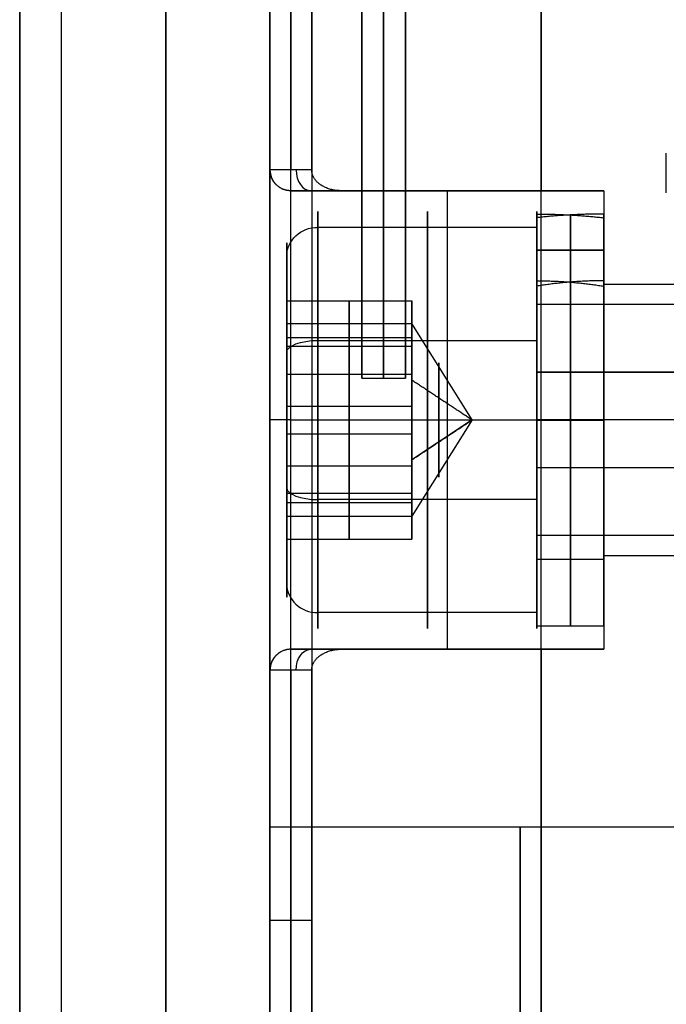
# Model space of a CAD drawing. Header units: millimetres. Extents: x -105 to 152, y -114 to 65.
# Tile 3 of 256: x -48 to -32, y -51 to -27. Entities that reach past the tile are written whole.
import ezdxf

# ---------------------------------------------------------------- set-up
doc = ezdxf.new("R2010")
doc.units = ezdxf.units.MM
doc.layers.add('Layer 01', color=7, linetype='Continuous', true_color=0x000000)

# ---------------------------------------------------------------- blocks, each defined once
blk = doc.blocks.new('Block 02')
at = {"layer": 'Layer 01'}
for p, q in [((-41.424, 55, 64.5), (-41.424, -31, 64.5)), ((-35.424, 55, 65), (-35.424, -31.5, 65)), ((-35.424, -55, -65), (-35.424, 31.5, -65)), ((-41.424, -55, -64.5), (-41.424, 31, -64.5)), ((-47.924, -23.366), (-47.924, -54)), ((-39.724, -27), (-39.724, -36)), ((-38.679, -36), (-38.679, -27)), ((-41.424, -31.5, 61.026), (-33.924, -31.5, 61.026)), ((-37.674, -31.5, 57.053), (-37.674, -31.5, 65)), ((-33.924, -31.5, 58.276), (-33.924, -32.214, 58.276)), ((-34.724, -33.691, 57.51), (-34.724, -32.081, 57.508)), ((-34.724, -33.693, 56.586), (-34.724, -32.082, 56.584)), ((-35.524, -32.379, 58.962), (-40.774, -32.379, 58.962)), ((-35.524, -32.379, 58.962), (-35.524, -32.434, 58.939)), ((-33.924, -32.925, 57.047), (-35.524, -32.924, 57.971)), ((-35.524, -32.925, 57.047), (-33.924, -32.926, 56.124)), ((-41.524, -33.072, 58.675), (-41.524, -34.689, 58.007)), ((-35.524, -33.913, 58.328), (-35.524, -34.227, 58.198)), ((-33.924, -33.892, 58.276), (-33.924, -33.989, 58.276)), ((-40.024, -35.241, 59.341), (-40.024, -34.138, 56.673)), ((-40.024, -34.138, 56.673), (-40.024, -35.898, 54.385)), ((-38.524, -34.236, 56.909), (-38.524, -34.513, 56.795)), ((-26.899, -34.227, 58.198), (-35.524, -34.227, 58.198)), ((-38.524, -34.399, 56.334), (-38.524, -34.532, 56.656)), ((-41.524, -34.689, 58.007), (-38.524, -34.689, 58.007)), ((-37.081, -37, 57.053), (-38.524, -34.689, 58.007)), ((-41.524, -35.018, 55.529), (-38.524, -35.018, 55.529)), ((-38.524, -35.103, 59.008), (-38.524, -35.331, 58.914)), ((-38.524, -35.125, 55.39), (-38.524, -35.138, 55.385)), ((-35.524, -35.091, 52.431), (-35.524, -35.114, 52.487)), ((-41.524, -35.377, 53.125), (-41.524, -35.898, 54.385)), ((-40.024, -38.102, 59.721), (-40.024, -35.241, 59.341)), ((-40.024, -35.898, 54.385), (-40.024, -38.759, 54.764)), ((-38.524, -35.899, 59.297), (-38.524, -35.956, 59.436)), ((-35.524, -35.725, 53.966), (-35.524, -35.854, 54.28)), ((-26.899, -35.854, 54.28), (-35.524, -35.854, 54.28)), ((-38.524, -35.939, 54.39), (-38.524, -36.079, 54.728)), ((-41.524, -36.671, 59.531), (-38.524, -36.671, 59.531)), ((-38.524, -36.845, 59.554), (-38.524, -36.858, 59.549)), ((-37.081, -37, 57.053), (-38.524, -37.955, 59.363)), ((-37.081, -37, 57.053), (-38.524, -39.311, 56.098)), ((-26.924, -37, 60.303), (-33.924, -37, 60.303)), ((-33.924, -37, 51.553), (-33.924, -37, 52.113)), ((-33.924, -37, 53.713), (-33.924, -37, 53.803)), ((-33.924, -37, 60.303), (-33.924, -37, 60.393)), ((-33.924, -37, 61.993), (-33.924, -37, 65)), ((-26.924, -37, 53.803), (-33.924, -37, 53.803)), ((-38.524, -37.142, 54.557), (-38.524, -37.155, 54.551)), ((-41.524, -37.329, 54.574), (-38.524, -37.329, 54.574)), ((-38.524, -37.921, 59.377), (-38.524, -38.061, 59.715)), ((-41.524, -38.102, 59.721), (-41.524, -38.623, 60.981)), ((-40.024, -39.862, 57.432), (-40.024, -38.102, 59.721)), ((-38.524, -38.044, 54.669), (-38.524, -38.101, 54.808)), ((-35.524, -38.146, 59.825), (-35.524, -38.275, 60.14)), ((-26.899, -38.146, 59.825), (-35.524, -38.146, 59.825)), ((-38.524, -38.669, 55.192), (-38.524, -38.897, 55.097)), ((-40.024, -38.759, 54.764), (-40.024, -39.862, 57.432)), ((-38.524, -38.862, 58.721), (-38.524, -38.875, 58.715)), ((-35.524, -38.886, 61.618), (-35.524, -38.909, 61.674)), ((-41.524, -38.982, 58.576), (-38.524, -38.982, 58.576)), ((-41.524, -39.311, 56.098), (-38.524, -39.311, 56.098)), ((-41.524, -39.311, 56.098), (-41.524, -40.928, 55.43)), ((-38.524, -39.468, 57.45), (-38.524, -39.601, 57.771)), ((-38.524, -39.487, 57.31), (-38.524, -39.764, 57.196)), ((-26.899, -39.773, 55.907), (-35.524, -39.773, 55.907)), ((-35.524, -39.773, 55.907), (-35.524, -40.087, 55.777)), ((-33.924, -40.011, 58.276), (-33.924, -40.108, 58.276)), ((-35.524, -40.34, 57.057), (-33.924, -40.34, 57.057)), ((-35.524, -41.566, 55.166), (-35.524, -41.621, 55.143)), ((-35.524, -41.621, 55.143), (-40.774, -41.621, 55.143)), ((-33.924, -41.786, 58.276), (-33.924, -42.5, 58.276)), ((-35.524, -41.94, 57.059), (-33.924, -41.94, 57.059)), ((-41.424, -42.5, 61.026), (-33.924, -42.5, 61.026)), ((-37.674, -42.5, 65), (-37.674, -42.5, 57.053)), ((-35.424, -42.5, 65), (-35.424, -55, 65)), ((-41.424, -43, 64.5), (-41.424, -55, 64.5)), ((-41.924, -49, 64), (-40.924, -49, 65))]:
    blk.add_line(p, q, dxfattribs=at)
at = {"layer": 'Layer 01', "extrusion": (1, 2.0434e-46, 1.08945e-30)}
blk.add_arc((0, 0, -46.924), 55, 180, 0, dxfattribs=at)
at = {"layer": 'Layer 01', "extrusion": (-1, -1.37631e-46, -1.08945e-30)}
blk.add_arc((0, 0, 46.924), 55, 0, 180, dxfattribs=at)
at = {"layer": 'Layer 01', "extrusion": (-1, 0, 0)}
for centre, radius, start, end in [((0, 0, 44.424), 55, 180, 0), ((0, 0, 44.424), 55, 0, 180), ((0, 0, 39.201), 36, 0, 180), ((0, 0, 39.201), 36, 180, 360), ((0, 0, 38.679), 36, 0, 180), ((0, 0, 38.679), 36, 180, 0), ((37, 57.053, 38.149), 5, 67.5517, 247.5517), ((37, 57.053, 37.674), 5.5, 180, 270), ((37, 57.053, 33.924), 5.5, 180, 270), ((37, 57.053, 38.149), 5, 247.5517, 67.5517), ((37, 57.053, 37.874), 1.375, 67.5517, 247.5517), ((37, 57.053, 37.874), 1.375, 247.5517, 67.5517), ((37, 57.053, 37.674), 5.5, 270, 0), ((37, 57.053, 33.924), 5.5, 270, 0), ((51.265, -51.265, 35.924), 4.5, 0, 180), ((51.265, 51.265, 35.924), 4.5, 0, 180), ((51.265, 51.265, 35.924), 4.5, 180, 0), ((51.265, -51.265, 35.924), 4.5, 180, 0)]:
    blk.add_arc(centre, radius, start, end, dxfattribs=at)
at = {"layer": 'Layer 01', "extrusion": (-1, -9.87167e-47, -1.08945e-30)}
blk.add_arc((0, 0, 41.924), 55, 180, 0, dxfattribs=at)
at = {"layer": 'Layer 01', "extrusion": (-1, -9.77063e-48, -1.08945e-30)}
blk.add_arc((0, 0, 41.924), 55, 0, 180, dxfattribs=at)
at = {"layer": 'Layer 01', "extrusion": (1, 6.5791e-17, 1.07395e-30)}
blk.add_arc((0, 0, -47.924), 54, 180, 0, dxfattribs=at)
at = {"layer": 'Layer 01', "extrusion": (1, -6.5791e-17, 1.09682e-30)}
blk.add_arc((0, 0, -47.924), 54, 0, 180, dxfattribs=at)
at = {"layer": 'Layer 01', "extrusion": (1, 6.90805e-16, 1.01276e-30)}
blk.add_arc((0, 0, -39.724), 36, 0, 180, dxfattribs=at)
at = {"layer": 'Layer 01', "extrusion": (1, 8.88178e-16, 9.95639e-31)}
blk.add_arc((0, 0, -39.724), 36, 180, 0, dxfattribs=at)
at = {"layer": 'Layer 01', "extrusion": (1, 2.43032e-13, 2.3557e-13)}
blk.add_arc((0, 0, -32.424), 43.952, 224.1222, 225.8778, dxfattribs=at)
at = {"layer": 'Layer 01'}
for centre, start, end in [((-41.424, -31, 57.053), 180, 270), ((-41.424, -43, 57.053), 90, 180), ((-41.424, -43, 60.526), 90, 180)]:
    blk.add_arc(centre, 0.5, start, end, dxfattribs=at)
at = {"layer": 'Layer 01', "extrusion": (-1, -6.45084e-46, -1.08945e-30)}
blk.add_arc((37, 57.053, 41.924), 6, 180, 360, dxfattribs=at)
at = {"layer": 'Layer 01', "extrusion": (0, 0, -1)}
blk.add_arc((41.424, -31, -60.526), 0.5, 270, 0, dxfattribs=at)
at = {"layer": 'Layer 01', "extrusion": (1, 0, 0)}
for centre, radius, start, end in [((-37, 57.053, -41.924), 6, 180, 0), ((-37, 57.053, -41.424), 5.5, 270, 0), ((-37, 57.053, -34.724), 4.94, 5.2905, 89.9256), ((-37, 57.053, -34.724), 4.94, 269.9256, 354.5607), ((-37, 57.053, -41.524), 4.25, 292.4483, 112.4483), ((-37, 57.053, -35.524), 3.34, 269.9256, 359.9256), ((-37, 57.053, -34.724), 3.34, 7.8744, 89.9256), ((-37, 57.053, -34.724), 3.34, 269.9256, 351.9768), ((-37, 57.053, -34.724), 4.94, 89.9256, 269.9256), ((-37, 57.053, -34.724), 3.34, 89.9256, 269.9256)]:
    blk.add_arc(centre, radius, start, end, dxfattribs=at)
at = {"layer": 'Layer 01', "extrusion": (0.707107, 0, 0.707107)}
blk.add_arc((-31, 74.4, 16.494), 0.5, 90, 180, dxfattribs=at)
at = {"layer": 'Layer 01', "extrusion": (1, 6.66947e-17, 2.75553e-17)}
for centre, radius, start, end in [((-37, 57.053, -40.774), 5, 292.4483, 112.4483), ((-37, 57.053, -41.524), 4.25, 292.4483, 112.4483), ((-37, 57.053, -40.774), 5, 112.4483, 292.4483), ((-37, 57.053, -41.524), 4.25, 112.4483, 292.4483), ((-37, 57.053, -35.524), 3, 112.4483, 292.4483)]:
    blk.add_arc(centre, radius, start, end, dxfattribs=at)
at = {"layer": 'Layer 01', "extrusion": (-1, -6.66947e-17, -2.75553e-17)}
for radius, start, end in [(5, 67.5517, 247.5517), (3, 67.5517, 247.5517), (5, 247.5517, 67.5517)]:
    blk.add_arc((37, 57.053, 35.524), radius, start, end, dxfattribs=at)
at = {"layer": 'Layer 01', "extrusion": (1, 1.86754e-18, 1.43834e-15)}
blk.add_arc((-37, 57.053, -35.524), 4.94, 269.9256, 359.9256, dxfattribs=at)
at = {"layer": 'Layer 01', "extrusion": (-1, 3.06078e-16, 2.35888e-13)}
blk.add_arc((37, 57.053, 33.924), 4.94, 90.0744, 180.0743, dxfattribs=at)
at = {"layer": 'Layer 01', "extrusion": (1, -2.2569e-16, -2.71984e-16)}
blk.add_arc((-37, 57.053, -35.524), 4.94, 10.7031, 89.9256, dxfattribs=at)
at = {"layer": 'Layer 01', "extrusion": (-1, -1.36217e-16, 1.65029e-16)}
blk.add_arc((37, 57.053, 33.924), 4.94, 190.8519, 270.0744, dxfattribs=at)
at = {"layer": 'Layer 01', "extrusion": (-7.21629e-17, 0.381849, -0.924225)}
blk.add_arc((40.774, -8.161, -66.858), 0.75, 0, 90, dxfattribs=at)
at = {"layer": 'Layer 01', "extrusion": (1, -1.75132e-30, -1.74677e-30)}
blk.add_arc((-37, 57.053, -33.924), 3.34, 359.9256, 89.9256, dxfattribs=at)
at = {"layer": 'Layer 01', "extrusion": (1, 0, 1.06226e-30)}
blk.add_arc((-37, 57.053, -33.924), 3.25, 0, 180, dxfattribs=at)
at = {"layer": 'Layer 01', "extrusion": (-1, 0, -1.06226e-30)}
blk.add_arc((37, 57.053, 33.924), 3.25, 180, 0, dxfattribs=at)
at = {"layer": 'Layer 01', "extrusion": (1, 6.84299e-17, 3.02629e-15)}
blk.add_arc((-37, 57.053, -35.524), 3.34, 15.9815, 89.9256, dxfattribs=at)
at = {"layer": 'Layer 01', "extrusion": (-1, -1.36196e-16, 1.81412e-16)}
blk.add_arc((37, 57.053, 33.924), 3.34, 196.1303, 270.0744, dxfattribs=at)
at = {"layer": 'Layer 01', "extrusion": (1, -4.53938e-15, -2.26525e-15)}
blk.add_arc((-37, 57.053, -38.524), 2.5, 322.4483, 22.4483, dxfattribs=at)
at = {"layer": 'Layer 01', "extrusion": (1, -1.47867e-16, -1.92345e-16)}
blk.add_arc((-37, 57.053, -38.524), 2.5, 22.4483, 82.4483, dxfattribs=at)
at = {"layer": 'Layer 01', "extrusion": (-5.04871e-29, -0.924225, -0.381849)}
blk.add_arc((-40.774, 62.608, 12.411), 0.75, 180, 270, dxfattribs=at)
at = {"layer": 'Layer 01', "extrusion": (1, -9.68253e-15, 2.16721e-14)}
blk.add_arc((-37, 57.053, -38.524), 2.5, 292.4483, 322.4483, dxfattribs=at)
at = {"layer": 'Layer 01', "extrusion": (1, -2.71074e-17, 2.07347e-16)}
for start, end in [(262.4483, 292.4483), (82.4483, 112.4483)]:
    blk.add_arc((-37, 57.053, -38.524), 2.5, start, end, dxfattribs=at)
at = {"layer": 'Layer 01', "extrusion": (-1.08945e-30, -1, 1.10543e-75)}
blk.add_arc((-41.424, 51.053, 37), 0.5, 90, 180, dxfattribs=at)
at = {"layer": 'Layer 01', "extrusion": (1, 5.62063e-30, 5.62063e-30)}
blk.add_arc((-37, 57.053, -41.424), 5.5, 180, 270, dxfattribs=at)
at = {"layer": 'Layer 01', "extrusion": (1, 1.36431e-16, -1.77142e-19)}
for radius in [4.94, 3.34]:
    blk.add_arc((-37, 57.053, -35.524), radius, 89.9256, 269.9256, dxfattribs=at)
at = {"layer": 'Layer 01', "extrusion": (-1, -1.36431e-16, 1.77142e-19)}
for radius in [4.94, 3.34]:
    blk.add_arc((37, 57.053, 33.924), radius, 270.0744, 90.0744, dxfattribs=at)
at = {"layer": 'Layer 01', "extrusion": (1, 3.07426e-15, 3.99897e-15)}
blk.add_arc((-37, 57.053, -38.524), 2.5, 202.4483, 262.4483, dxfattribs=at)
at = {"layer": 'Layer 01', "extrusion": (1, 2.76334e-16, -3.608e-16)}
blk.add_arc((-37, 57.053, -38.524), 2.5, 112.4483, 142.4483, dxfattribs=at)
at = {"layer": 'Layer 01', "extrusion": (8.75601e-15, 0.924225, 0.381849)}
blk.add_arc((40.774, 71.108, -12.411), 0.75, 0, 90, dxfattribs=at)
at = {"layer": 'Layer 01', "extrusion": (1, -7.1689e-17, -9.32525e-17)}
blk.add_arc((-37, 57.053, -38.524), 2.5, 142.4483, 202.4483, dxfattribs=at)
at = {"layer": 'Layer 01', "extrusion": (-7.21629e-17, -0.381849, 0.924225)}
blk.add_arc((-40.774, -16.661, 66.858), 0.75, 180, 270, dxfattribs=at)
at = {"layer": 'Layer 01', "extrusion": (-0.707107, 0, -0.707107)}
blk.add_arc((43, 74.4, -16.494), 0.5, 90, 180, dxfattribs=at)
at = {"layer": 'Layer 01', "extrusion": (1, 0, 1.08945e-30)}
blk.add_arc((-51.265, -51.265, -41.924), 4.5, 0, 180, dxfattribs=at)
at = {"layer": 'Layer 01', "extrusion": (1, 8.60112e-46, 1.08945e-30)}
blk.add_arc((-51.265, 51.265, -41.924), 4.5, 360, 180, dxfattribs=at)
at = {"layer": 'Layer 01', "extrusion": (-1, -8.60112e-46, -1.08945e-30)}
blk.add_arc((51.265, 51.265, 41.924), 4.5, 180, 0, dxfattribs=at)
at = {"layer": 'Layer 01', "extrusion": (-1, 0, -1.08945e-30)}
blk.add_arc((51.265, -51.265, 41.924), 4.5, 180, 0, dxfattribs=at)
at = {"layer": 'Layer 01'}
for points in [[(-41.924, 55, 64), (-41.924, 12, 64), (-41.924, -31, 64)], [(-40.924, -31, 65), (-40.924, 12, 65), (-40.924, 55, 65)], [(-41.924, -55, -64), (-41.924, -12, -64), (-41.924, 31, -64)], [(-40.924, 31, -65), (-40.924, -12, -65), (-40.924, -55, -65)], [(-41.924, -31, 64), (-41.924, -31, 60.526), (-41.924, -31, 57.053)], [(-40.924, -31, 65), (-41.424, -31, 64.5), (-41.924, -31, 64)], [(-41.424, -31.5, 57.053), (-41.424, -31.5, 60.423), (-41.424, -31.5, 63.793)], [(-41.424, -31.5, 63.793), (-40.82, -31.5, 64.396), (-40.217, -31.5, 65)], [(-33.924, -31.5, 57.053), (-37.674, -31.5, 57.053), (-41.424, -31.5, 57.053)], [(-40.217, -31.5, 65), (-37.07, -31.5, 65), (-33.924, -31.5, 65)], [(-33.924, -31.5, 65), (-33.924, -31.5, 61.026), (-33.924, -31.5, 57.053)], [(-33.924, -31.5, 65), (-33.924, -37, 65), (-33.924, -42.5, 65)], [(-35.524, -33.66, 57.048), (-35.524, -32.86, 57.047), (-35.524, -32.06, 57.046)], [(-33.924, -32.06, 57.046), (-33.924, -32.86, 57.047), (-33.924, -33.66, 57.048)], [(-35.524, -33.789, 57.972), (-35.524, -32.968, 57.971), (-35.524, -32.146, 57.97)], [(-33.924, -33.791, 56.125), (-33.924, -32.97, 56.124), (-33.924, -32.148, 56.123)], [(-26.924, -33.75, 57.053), (-30.424, -33.75, 57.053), (-33.924, -33.75, 57.053)], [(-41.524, -35.241, 59.341), (-41.524, -34.689, 58.007), (-41.524, -34.138, 56.673)], [(-41.524, -34.138, 56.673), (-40.024, -34.138, 56.673), (-38.524, -34.138, 56.673)], [(-41.524, -34.138, 56.673), (-41.524, -35.018, 55.529), (-41.524, -35.898, 54.385)], [(-38.524, -34.138, 56.673), (-38.524, -34.414, 57.34), (-38.524, -34.689, 58.007)], [(-38.524, -35.018, 55.529), (-38.524, -34.578, 56.101), (-38.524, -34.138, 56.673)], [(-38.524, -34.689, 58.007), (-38.524, -34.965, 58.674), (-38.524, -35.241, 59.341)], [(-40.774, -35.091, 52.431), (-38.149, -35.091, 52.431), (-35.524, -35.091, 52.431)], [(-38.524, -35.898, 54.385), (-38.524, -35.458, 54.957), (-38.524, -35.018, 55.529)], [(-38.524, -35.241, 59.341), (-40.024, -35.241, 59.341), (-41.524, -35.241, 59.341)], [(-41.524, -38.102, 59.721), (-41.524, -36.671, 59.531), (-41.524, -35.241, 59.341)], [(-38.524, -35.241, 59.341), (-38.524, -35.956, 59.436), (-38.524, -36.671, 59.531)], [(-41.524, -35.898, 54.385), (-40.024, -35.898, 54.385), (-38.524, -35.898, 54.385)], [(-41.524, -35.898, 54.385), (-41.524, -37.329, 54.574), (-41.524, -38.759, 54.764)], [(-38.524, -37.329, 54.574), (-38.524, -36.613, 54.479), (-38.524, -35.898, 54.385)], [(-35.524, -35.854, 54.28), (-31.211, -35.854, 54.28), (-26.899, -35.854, 54.28)], [(-39.724, -36), (-39.201, -36), (-38.679, -36)], [(-37.081, -37, 57.053), (-37.802, -36.523, 55.897), (-38.524, -36.045, 54.742)], [(-38.524, -36.671, 59.531), (-38.524, -37.387, 59.626), (-38.524, -38.102, 59.721)], [(-41.424, -37, 51.553), (-37.674, -37, 51.553), (-33.924, -37, 51.553)], [(-38.524, -37.955, 59.363), (-37.802, -37.477, 58.208), (-37.081, -37, 57.053)], [(-35.524, -36.994, 61.993), (-34.724, -36.994, 61.993), (-33.924, -36.994, 61.993)], [(-33.924, -36.996, 60.393), (-34.724, -36.996, 60.393), (-35.524, -36.996, 60.393)], [(-35.524, -37.004, 53.713), (-34.724, -37.004, 53.713), (-33.924, -37.004, 53.713)], [(-35.524, -37.006, 52.113), (-34.724, -37.006, 52.113), (-33.924, -37.006, 52.113)], [(-38.524, -38.759, 54.764), (-38.524, -38.044, 54.669), (-38.524, -37.329, 54.574)], [(-41.524, -39.862, 57.432), (-41.524, -38.982, 58.576), (-41.524, -38.102, 59.721)], [(-41.524, -38.102, 59.721), (-40.024, -38.102, 59.721), (-38.524, -38.102, 59.721)], [(-38.524, -38.102, 59.721), (-38.524, -38.542, 59.148), (-38.524, -38.982, 58.576)], [(-26.899, -38.146, 59.825), (-31.211, -38.146, 59.825), (-35.524, -38.146, 59.825)], [(-41.524, -38.759, 54.764), (-40.024, -38.759, 54.764), (-38.524, -38.759, 54.764)], [(-41.524, -38.759, 54.764), (-41.524, -39.311, 56.098), (-41.524, -39.862, 57.432)], [(-35.524, -38.909, 61.674), (-38.149, -38.909, 61.674), (-40.774, -38.909, 61.674)], [(-38.524, -39.311, 56.098), (-38.524, -39.035, 55.431), (-38.524, -38.759, 54.764)], [(-38.524, -38.982, 58.576), (-38.524, -39.422, 58.004), (-38.524, -39.862, 57.432)], [(-38.524, -39.862, 57.432), (-38.524, -39.586, 56.765), (-38.524, -39.311, 56.098)], [(-41.524, -39.862, 57.432), (-40.024, -39.862, 57.432), (-38.524, -39.862, 57.432)], [(-33.924, -40.25, 57.053), (-30.424, -40.25, 57.053), (-26.924, -40.25, 57.053)], [(-33.924, -42.5, 57.053), (-37.674, -42.5, 57.053), (-41.424, -42.5, 57.053)], [(-40.217, -42.5, 65), (-40.82, -42.5, 64.396), (-41.424, -42.5, 63.793)], [(-41.424, -42.5, 63.793), (-41.424, -42.5, 60.423), (-41.424, -42.5, 57.053)], [(-33.924, -42.5, 65), (-37.07, -42.5, 65), (-40.217, -42.5, 65)], [(-33.924, -42.5, 57.053), (-33.924, -42.5, 61.026), (-33.924, -42.5, 65)], [(-40.924, -43, 65), (-41.424, -43, 64.5), (-41.924, -43, 64)], [(-41.924, -43, 64), (-41.924, -49, 64), (-41.924, -55, 64)], [(-41.924, -43, 57.053), (-41.924, -43, 60.526), (-41.924, -43, 64)], [(-40.924, -55, 65), (-40.924, -49, 65), (-40.924, -43, 65)], [(-29.924, -46.765, -51.265), (-35.924, -46.765, -51.265), (-41.924, -46.765, -51.265)], [(-29.924, -46.765, 51.265), (-35.924, -46.765, 51.265), (-41.924, -46.765, 51.265)]]:
    blk.add_open_spline(points, degree=2, dxfattribs=at)
for points, weights in [([(-41.424, -31.5, 63.793), (-41.717, -31.5, 63.914), (-41.924, -31.293, 64), (-41.924, -31, 64)], [1, 0.804737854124, 0.804737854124, 1]), ([(-40.217, -31.5, 65), (-40.631, -31.5, 65), (-40.924, -31.293, 65), (-40.924, -31, 65)], [1, 0.804737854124, 0.804737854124, 1]), ([(-35.524, -32.06, 57.046), (-34.987, -32.06, 56.736), (-34.452, -32.09, 56.427), (-33.924, -32.148, 56.123)], [1, 0.997053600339, 0.997053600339, 1]), ([(-33.924, -32.06, 57.046), (-34.461, -32.06, 57.356), (-34.996, -32.088, 57.665), (-35.524, -32.146, 57.97)], [1, 0.997053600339, 0.997053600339, 1]), ([(-35.524, -33.66, 57.048), (-34.982, -33.66, 56.735), (-34.445, -33.705, 56.425), (-33.924, -33.791, 56.125)], [1, 0.993466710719, 0.993466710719, 1]), ([(-33.924, -33.66, 57.048), (-34.466, -33.66, 57.361), (-35.003, -33.703, 57.671), (-35.524, -33.789, 57.972)], [1, 0.993466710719, 0.993466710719, 1]), ([(-41.424, -42.5, 63.793), (-41.717, -42.5, 63.914), (-41.924, -42.707, 64), (-41.924, -43, 64)], [1, 0.804737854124, 0.804737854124, 1]), ([(-40.924, -43, 65), (-40.924, -42.707, 65), (-40.631, -42.5, 65), (-40.217, -42.5, 65)], [1, 0.804737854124, 0.804737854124, 1])]:
    blk.add_rational_spline(points, weights, degree=3, dxfattribs=at)

msp = doc.modelspace()

# ---------------------------------------------------------------- block references
at = {"layer": 'Layer 01'}
msp.add_blockref('Block 02', (0, 0), dxfattribs=at)

doc.saveas('drawing.dxf')
